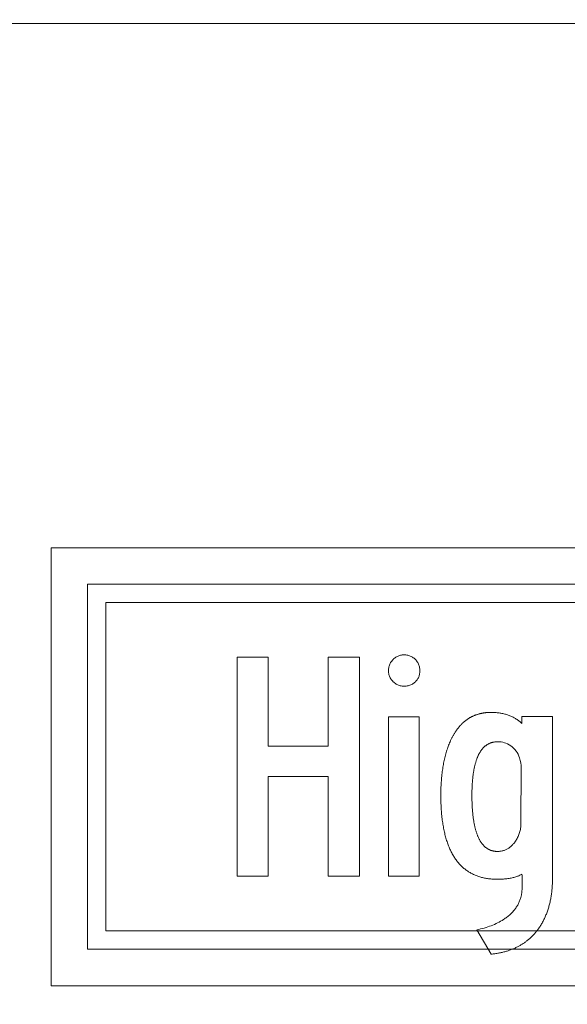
# Model space of a CAD drawing. Header units: feet. Extents: x 2244505 to 2247509, y 596053 to 600122.
# Tile 11 of 16: x 2247015 to 2247037, y 599966 to 600007. Entities that reach past the tile are written whole.
import ezdxf

# ---------------------------------------------------------------- set-up
doc = ezdxf.new("R2010")
doc.units = ezdxf.units.FT
doc.header["$MEASUREMENT"] = 0
doc.layers.add('SC_Scratch1', color=7, linetype='Continuous', plot=False)
doc.layers.add('SN_P_Signs', color=120, linetype='Continuous')

msp = doc.modelspace()

# ---------------------------------------------------------------- linework, layer by layer
at = {"layer": 'SC_Scratch1'}
msp.add_lwpolyline([(2246968.498, 600006.553), (2247508.979, 600006.719), (2247509.183, 599332.175), (2246968.702, 599332.009)], close=True, dxfattribs=at)
at = {"layer": 'SN_P_Signs', "lineweight": 13}
for p, q in [((2247083.76, 599985.012, 1), (2247016.26, 599985.012, 1)), ((2247016.26, 599985.012, 1), (2247016.26, 599967.012, 1)), ((2247016.26, 599983.512, 1), (2247016.26, 599985.012, 1)), ((2247016.26, 599985.012, 1), (2247017.76, 599985.012, 1)), ((2247016.26, 599983.512, 1), (2247016.26, 599985.012, 1)), ((2247016.26, 599985.012, 1), (2247017.76, 599985.012, 1)), ((2247017.76, 599985.012, 1), (2247082.26, 599985.012, 1)), ((2247017.76, 599985.012, 1), (2247082.26, 599985.012, 1)), ((2247016.26, 599968.512, 1), (2247016.26, 599983.512, 1)), ((2247016.26, 599968.512, 1), (2247016.26, 599983.512, 1)), ((2247082.26, 599983.512, 1), (2247017.76, 599983.512, 1)), ((2247017.76, 599983.512, 1), (2247017.76, 599968.512, 1)), ((2247017.76, 599982.762, 1), (2247017.76, 599983.512, 1)), ((2247017.76, 599983.512, 1), (2247018.51, 599983.512, 1)), ((2247082.26, 599983.512, 1), (2247017.76, 599983.512, 1)), ((2247017.76, 599983.512, 1), (2247017.76, 599968.512, 1)), ((2247018.51, 599983.512, 1), (2247081.51, 599983.512, 1)), ((2247017.76, 599969.262, 1), (2247017.76, 599982.762, 1)), ((2247081.51, 599982.762, 1), (2247018.51, 599982.762, 1)), ((2247018.51, 599982.762, 1), (2247018.51, 599969.262, 1)), ((2247017.76, 599968.512, 1), (2247017.76, 599969.262, 1)), ((2247018.51, 599969.262, 1), (2247081.51, 599969.262, 1)), ((2247016.26, 599967.012, 1), (2247016.26, 599968.512, 1)), ((2247016.26, 599967.012, 1), (2247016.26, 599968.512, 1)), ((2247017.76, 599968.512, 1), (2247082.26, 599968.512, 1)), ((2247018.51, 599968.512, 1), (2247017.76, 599968.512, 1)), ((2247017.76, 599968.512, 1), (2247082.26, 599968.512, 1)), ((2247081.51, 599968.512, 1), (2247018.51, 599968.512, 1)), ((2247016.26, 599967.012, 1), (2247083.76, 599967.012, 1)), ((2247017.76, 599967.012, 1), (2247016.26, 599967.012, 1)), ((2247017.76, 599967.012, 1), (2247016.26, 599967.012, 1)), ((2247082.26, 599967.012, 1), (2247017.76, 599967.012, 1)), ((2247082.26, 599967.012, 1), (2247017.76, 599967.012, 1))]:
    msp.add_line(p, q, dxfattribs=at)
for points in [[(2247025.19, 599971.515), (2247023.903, 599971.515), (2247023.903, 599980.513), (2247025.19, 599980.513), (2247025.19, 599976.86), (2247027.647, 599976.86), (2247027.647, 599980.513), (2247028.943, 599980.513), (2247028.943, 599971.515), (2247027.647, 599971.515), (2247027.647, 599975.609), (2247025.19, 599975.609), (2247025.19, 599971.515)], [(2247030.131, 599979.955), (2247030.132, 599979.997), (2247030.135, 599980.037), (2247030.141, 599980.076), (2247030.148, 599980.114), (2247030.158, 599980.152), (2247030.17, 599980.188), (2247030.184, 599980.224), (2247030.201, 599980.259), (2247030.219, 599980.293), (2247030.24, 599980.325), (2247030.263, 599980.358), (2247030.288, 599980.389), (2247030.315, 599980.419), (2247030.342, 599980.446), (2247030.37, 599980.47), (2247030.398, 599980.493), (2247030.428, 599980.514), (2247030.458, 599980.532), (2247030.489, 599980.549), (2247030.521, 599980.564), (2247030.554, 599980.577), (2247030.588, 599980.588), (2247030.623, 599980.597), (2247030.658, 599980.603), (2247030.694, 599980.608), (2247030.732, 599980.611), (2247030.77, 599980.612), (2247030.809, 599980.611), (2247030.848, 599980.608), (2247030.885, 599980.604), (2247030.922, 599980.597), (2247030.957, 599980.588), (2247030.992, 599980.578), (2247031.025, 599980.565), (2247031.058, 599980.551), (2247031.089, 599980.534), (2247031.12, 599980.516), (2247031.15, 599980.496), (2247031.179, 599980.473), (2247031.206, 599980.449), (2247031.233, 599980.423), (2247031.261, 599980.394), (2247031.286, 599980.363), (2247031.309, 599980.331), (2247031.329, 599980.299), (2247031.348, 599980.265), (2247031.364, 599980.23), (2247031.379, 599980.194), (2247031.391, 599980.157), (2247031.4, 599980.119), (2247031.408, 599980.079), (2247031.413, 599980.039), (2247031.417, 599979.998), (2247031.418, 599979.955), (2247031.417, 599979.916), (2247031.414, 599979.878), (2247031.409, 599979.841), (2247031.403, 599979.805), (2247031.394, 599979.769), (2247031.384, 599979.735), (2247031.372, 599979.702), (2247031.358, 599979.67), (2247031.342, 599979.64), (2247031.324, 599979.61), (2247031.304, 599979.581), (2247031.282, 599979.553), (2247031.259, 599979.527), (2247031.233, 599979.501), (2247031.204, 599979.475), (2247031.174, 599979.451), (2247031.143, 599979.429), (2247031.111, 599979.41), (2247031.077, 599979.392), (2247031.043, 599979.376), (2247031.007, 599979.363), (2247030.97, 599979.352), (2247030.933, 599979.342), (2247030.894, 599979.335), (2247030.853, 599979.33), (2247030.812, 599979.327), (2247030.77, 599979.326), (2247030.73, 599979.327), (2247030.691, 599979.33), (2247030.653, 599979.335), (2247030.616, 599979.343), (2247030.58, 599979.353), (2247030.544, 599979.365), (2247030.51, 599979.379), (2247030.476, 599979.395), (2247030.443, 599979.414), (2247030.411, 599979.435), (2247030.38, 599979.458), (2247030.349, 599979.483), (2247030.32, 599979.51), (2247030.292, 599979.539), (2247030.266, 599979.569), (2247030.243, 599979.599), (2247030.221, 599979.631), (2247030.202, 599979.663), (2247030.186, 599979.697), (2247030.171, 599979.731), (2247030.159, 599979.766), (2247030.149, 599979.802), (2247030.141, 599979.839), (2247030.135, 599979.877), (2247030.132, 599979.916), (2247030.131, 599979.955)], [(2247034.352, 599968.312), (2247033.758, 599969.311), (2247033.837, 599969.327), (2247033.915, 599969.345), (2247033.991, 599969.364), (2247034.066, 599969.385), (2247034.14, 599969.406), (2247034.212, 599969.43), (2247034.283, 599969.454), (2247034.352, 599969.48), (2247034.42, 599969.507), (2247034.486, 599969.535), (2247034.551, 599969.565), (2247034.615, 599969.596), (2247034.677, 599969.629), (2247034.738, 599969.662), (2247034.798, 599969.697), (2247034.856, 599969.734), (2247034.893, 599969.759), (2247034.93, 599969.784), (2247034.965, 599969.809), (2247035, 599969.835), (2247035.033, 599969.861), (2247035.066, 599969.888), (2247035.097, 599969.915), (2247035.128, 599969.942), (2247035.158, 599969.97), (2247035.187, 599969.998), (2247035.215, 599970.026), (2247035.242, 599970.055), (2247035.268, 599970.084), (2247035.293, 599970.113), (2247035.317, 599970.143), (2247035.34, 599970.173), (2247035.363, 599970.204), (2247035.384, 599970.235), (2247035.404, 599970.266), (2247035.424, 599970.298), (2247035.442, 599970.33), (2247035.46, 599970.362), (2247035.477, 599970.395), (2247035.492, 599970.428), (2247035.507, 599970.461), (2247035.521, 599970.495), (2247035.534, 599970.529), (2247035.546, 599970.564), (2247035.557, 599970.598), (2247035.567, 599970.634), (2247035.573, 599970.655), (2247035.579, 599970.679), (2247035.585, 599970.703), (2247035.591, 599970.73), (2247035.596, 599970.758), (2247035.6, 599970.787), (2247035.605, 599970.819), (2247035.609, 599970.851), (2247035.612, 599970.886), (2247035.616, 599970.922), (2247035.619, 599970.959), (2247035.621, 599970.999), (2247035.624, 599971.039), (2247035.625, 599971.082), (2247035.627, 599971.126), (2247035.628, 599971.171), (2247035.629, 599971.218), (2247035.63, 599971.267), (2247035.63, 599971.318), (2247035.629, 599971.383), (2247035.625, 599971.452), (2247035.62, 599971.524), (2247035.612, 599971.596), (2247035.584, 599971.58), (2247035.555, 599971.565), (2247035.525, 599971.55), (2247035.494, 599971.536), (2247035.462, 599971.522), (2247035.429, 599971.509), (2247035.395, 599971.497), (2247035.36, 599971.485), (2247035.324, 599971.474), (2247035.286, 599971.464), (2247035.248, 599971.454), (2247035.209, 599971.445), (2247035.169, 599971.437), (2247035.127, 599971.43), (2247035.085, 599971.423), (2247035.041, 599971.416), (2247034.997, 599971.411), (2247034.951, 599971.406), (2247034.905, 599971.401), (2247034.857, 599971.398), (2247034.809, 599971.395), (2247034.759, 599971.392), (2247034.708, 599971.391), (2247034.657, 599971.39), (2247034.604, 599971.39), (2247034.558, 599971.39), (2247034.512, 599971.391), (2247034.467, 599971.393), (2247034.422, 599971.395), (2247034.377, 599971.398), (2247034.334, 599971.402), (2247034.29, 599971.406), (2247034.247, 599971.412), (2247034.205, 599971.417), (2247034.163, 599971.424), (2247034.121, 599971.431), (2247034.08, 599971.439), (2247034.039, 599971.448), (2247033.999, 599971.457), (2247033.959, 599971.467), (2247033.92, 599971.478), (2247033.881, 599971.489), (2247033.843, 599971.501), (2247033.805, 599971.514), (2247033.768, 599971.527), (2247033.731, 599971.541), (2247033.695, 599971.556), (2247033.659, 599971.572), (2247033.623, 599971.588), (2247033.588, 599971.605), (2247033.553, 599971.622), (2247033.519, 599971.641), (2247033.486, 599971.66), (2247033.452, 599971.679), (2247033.42, 599971.7), (2247033.387, 599971.721), (2247033.356, 599971.742), (2247033.324, 599971.765), (2247033.293, 599971.788), (2247033.263, 599971.812), (2247033.233, 599971.836), (2247033.203, 599971.861), (2247033.174, 599971.887), (2247033.146, 599971.914), (2247033.118, 599971.941), (2247033.09, 599971.969), (2247033.063, 599971.997), (2247033.036, 599972.027), (2247033.01, 599972.057), (2247032.984, 599972.087), (2247032.959, 599972.119), (2247032.934, 599972.151), (2247032.91, 599972.184), (2247032.886, 599972.217), (2247032.862, 599972.251), (2247032.839, 599972.286), (2247032.817, 599972.321), (2247032.795, 599972.358), (2247032.773, 599972.394), (2247032.752, 599972.432), (2247032.731, 599972.47), (2247032.711, 599972.509), (2247032.691, 599972.549), (2247032.672, 599972.589), (2247032.653, 599972.63), (2247032.635, 599972.672), (2247032.617, 599972.714), (2247032.6, 599972.757), (2247032.583, 599972.801), (2247032.566, 599972.846), (2247032.55, 599972.891), (2247032.535, 599972.936), (2247032.52, 599972.983), (2247032.505, 599973.03), (2247032.491, 599973.078), (2247032.477, 599973.127), (2247032.464, 599973.176), (2247032.451, 599973.226), (2247032.439, 599973.277), (2247032.427, 599973.328), (2247032.416, 599973.38), (2247032.405, 599973.433), (2247032.394, 599973.486), (2247032.384, 599973.54), (2247032.375, 599973.595), (2247032.366, 599973.651), (2247032.357, 599973.707), (2247032.349, 599973.764), (2247032.341, 599973.821), (2247032.334, 599973.879), (2247032.327, 599973.938), (2247032.321, 599973.998), (2247032.315, 599974.058), (2247032.31, 599974.119), (2247032.305, 599974.181), (2247032.301, 599974.243), (2247032.297, 599974.306), (2247032.293, 599974.37), (2247032.29, 599974.435), (2247032.288, 599974.5), (2247032.286, 599974.565), (2247032.284, 599974.632), (2247032.283, 599974.699), (2247032.282, 599974.767), (2247032.282, 599974.836), (2247032.282, 599974.905), (2247032.283, 599974.974), (2247032.284, 599975.042), (2247032.286, 599975.109), (2247032.288, 599975.176), (2247032.291, 599975.242), (2247032.295, 599975.308), (2247032.299, 599975.373), (2247032.303, 599975.437), (2247032.308, 599975.501), (2247032.314, 599975.564), (2247032.32, 599975.627), (2247032.326, 599975.689), (2247032.333, 599975.75), (2247032.341, 599975.811), (2247032.349, 599975.871), (2247032.357, 599975.931), (2247032.367, 599975.99), (2247032.376, 599976.048), (2247032.387, 599976.106), (2247032.397, 599976.163), (2247032.409, 599976.219), (2247032.42, 599976.275), (2247032.433, 599976.331), (2247032.445, 599976.385), (2247032.459, 599976.439), (2247032.473, 599976.493), (2247032.487, 599976.546), (2247032.502, 599976.598), (2247032.517, 599976.649), (2247032.533, 599976.7), (2247032.55, 599976.751), (2247032.567, 599976.8), (2247032.584, 599976.85), (2247032.603, 599976.898), (2247032.621, 599976.946), (2247032.64, 599976.993), (2247032.66, 599977.04), (2247032.672, 599977.067), (2247032.684, 599977.093), (2247032.696, 599977.119), (2247032.708, 599977.145), (2247032.721, 599977.17), (2247032.733, 599977.196), (2247032.746, 599977.22), (2247032.759, 599977.245), (2247032.772, 599977.269), (2247032.785, 599977.293), (2247032.799, 599977.317), (2247032.812, 599977.34), (2247032.826, 599977.363), (2247032.84, 599977.386), (2247032.854, 599977.409), (2247032.868, 599977.431), (2247032.882, 599977.453), (2247032.897, 599977.474), (2247032.911, 599977.495), (2247032.926, 599977.516), (2247032.941, 599977.537), (2247032.956, 599977.558), (2247032.971, 599977.578), (2247032.987, 599977.597), (2247033.002, 599977.617), (2247033.018, 599977.636), (2247033.034, 599977.655), (2247033.049, 599977.674), (2247033.066, 599977.692), (2247033.082, 599977.71), (2247033.098, 599977.728), (2247033.115, 599977.745), (2247033.132, 599977.762), (2247033.148, 599977.779), (2247033.165, 599977.796), (2247033.183, 599977.812), (2247033.2, 599977.828), (2247033.217, 599977.843), (2247033.235, 599977.859), (2247033.253, 599977.874), (2247033.271, 599977.888), (2247033.289, 599977.903), (2247033.307, 599977.917), (2247033.325, 599977.931), (2247033.344, 599977.944), (2247033.363, 599977.958), (2247033.381, 599977.971), (2247033.4, 599977.983), (2247033.419, 599977.996), (2247033.439, 599978.008), (2247033.458, 599978.019), (2247033.478, 599978.031), (2247033.497, 599978.042), (2247033.517, 599978.053), (2247033.537, 599978.064), (2247033.558, 599978.074), (2247033.578, 599978.084), (2247033.598, 599978.093), (2247033.619, 599978.103), (2247033.64, 599978.112), (2247033.661, 599978.121), (2247033.682, 599978.129), (2247033.703, 599978.137), (2247033.725, 599978.145), (2247033.746, 599978.153), (2247033.768, 599978.16), (2247033.79, 599978.167), (2247033.812, 599978.174), (2247033.834, 599978.18), (2247033.856, 599978.186), (2247033.879, 599978.192), (2247033.901, 599978.198), (2247033.924, 599978.203), (2247033.947, 599978.208), (2247033.97, 599978.212), (2247033.993, 599978.217), (2247034.016, 599978.221), (2247034.04, 599978.224), (2247034.064, 599978.228), (2247034.087, 599978.231), (2247034.111, 599978.234), (2247034.135, 599978.236), (2247034.16, 599978.239), (2247034.184, 599978.241), (2247034.209, 599978.242), (2247034.233, 599978.243), (2247034.258, 599978.245), (2247034.283, 599978.245), (2247034.309, 599978.246), (2247034.334, 599978.246), (2247034.378, 599978.246), (2247034.422, 599978.244), (2247034.465, 599978.243), (2247034.508, 599978.24), (2247034.55, 599978.237), (2247034.592, 599978.233), (2247034.633, 599978.229), (2247034.674, 599978.224), (2247034.714, 599978.218), (2247034.754, 599978.211), (2247034.793, 599978.204), (2247034.832, 599978.196), (2247034.87, 599978.187), (2247034.908, 599978.178), (2247034.945, 599978.168), (2247034.982, 599978.157), (2247035.018, 599978.146), (2247035.054, 599978.133), (2247035.089, 599978.121), (2247035.124, 599978.107), (2247035.158, 599978.093), (2247035.192, 599978.078), (2247035.225, 599978.062), (2247035.258, 599978.046), (2247035.29, 599978.029), (2247035.322, 599978.011), (2247035.353, 599977.993), (2247035.384, 599977.974), (2247035.414, 599977.954), (2247035.444, 599977.933), (2247035.473, 599977.912), (2247035.502, 599977.89), (2247035.53, 599977.868), (2247035.558, 599977.845), (2247035.585, 599977.821), (2247035.612, 599977.796), (2247035.612, 599978.084), (2247036.872, 599978.084), (2247036.872, 599971.443), (2247036.872, 599971.392), (2247036.871, 599971.342), (2247036.87, 599971.292), (2247036.868, 599971.242), (2247036.866, 599971.192), (2247036.863, 599971.143), (2247036.86, 599971.094), (2247036.857, 599971.046), (2247036.853, 599970.998), (2247036.849, 599970.951), (2247036.844, 599970.903), (2247036.838, 599970.856), (2247036.833, 599970.81), (2247036.826, 599970.764), (2247036.82, 599970.718), (2247036.812, 599970.673), (2247036.805, 599970.628), (2247036.797, 599970.583), (2247036.788, 599970.539), (2247036.779, 599970.495), (2247036.77, 599970.451), (2247036.76, 599970.408), (2247036.749, 599970.366), (2247036.738, 599970.323), (2247036.727, 599970.281), (2247036.715, 599970.239), (2247036.703, 599970.198), (2247036.69, 599970.157), (2247036.677, 599970.117), (2247036.663, 599970.077), (2247036.649, 599970.037), (2247036.634, 599969.998), (2247036.619, 599969.958), (2247036.604, 599969.92), (2247036.588, 599969.882), (2247036.571, 599969.844), (2247036.554, 599969.806), (2247036.537, 599969.769), (2247036.519, 599969.732), (2247036.501, 599969.696), (2247036.482, 599969.66), (2247036.463, 599969.624), (2247036.443, 599969.589), (2247036.423, 599969.554), (2247036.402, 599969.519), (2247036.381, 599969.485), (2247036.36, 599969.451), (2247036.338, 599969.418), (2247036.315, 599969.385), (2247036.292, 599969.352), (2247036.269, 599969.32), (2247036.248, 599969.292), (2247036.227, 599969.265), (2247036.205, 599969.238), (2247036.183, 599969.212), (2247036.161, 599969.186), (2247036.139, 599969.16), (2247036.116, 599969.134), (2247036.093, 599969.109), (2247036.07, 599969.085), (2247036.046, 599969.061), (2247036.023, 599969.037), (2247035.999, 599969.013), (2247035.974, 599968.99), (2247035.949, 599968.967), (2247035.925, 599968.945), (2247035.899, 599968.923), (2247035.874, 599968.901), (2247035.848, 599968.88), (2247035.822, 599968.859), (2247035.795, 599968.839), (2247035.769, 599968.819), (2247035.742, 599968.799), (2247035.715, 599968.78), (2247035.687, 599968.761), (2247035.659, 599968.742), (2247035.631, 599968.724), (2247035.603, 599968.706), (2247035.574, 599968.689), (2247035.545, 599968.672), (2247035.516, 599968.655), (2247035.486, 599968.639), (2247035.457, 599968.623), (2247035.426, 599968.607), (2247035.396, 599968.592), (2247035.365, 599968.577), (2247035.334, 599968.563), (2247035.303, 599968.549), (2247035.272, 599968.535), (2247035.24, 599968.522), (2247035.208, 599968.509), (2247035.175, 599968.496), (2247035.143, 599968.484), (2247035.11, 599968.472), (2247035.077, 599968.461), (2247035.043, 599968.45), (2247035.009, 599968.439), (2247034.975, 599968.429), (2247034.941, 599968.419), (2247034.906, 599968.41), (2247034.871, 599968.4), (2247034.836, 599968.392), (2247034.8, 599968.383), (2247034.765, 599968.375), (2247034.728, 599968.368), (2247034.692, 599968.36), (2247034.655, 599968.354), (2247034.618, 599968.347), (2247034.581, 599968.341), (2247034.544, 599968.335), (2247034.506, 599968.33), (2247034.468, 599968.325), (2247034.429, 599968.32), (2247034.391, 599968.316), (2247034.352, 599968.312)], [(2247031.391, 599971.515), (2247030.131, 599971.515), (2247030.131, 599978.066), (2247031.391, 599978.066), (2247031.391, 599971.515)], [(2247035.576, 599973.72), (2247035.585, 599975.951), (2247035.581, 599976.062), (2247035.568, 599976.17), (2247035.547, 599976.274), (2247035.517, 599976.374), (2247035.488, 599976.451), (2247035.454, 599976.525), (2247035.415, 599976.594), (2247035.372, 599976.659), (2247035.324, 599976.721), (2247035.271, 599976.778), (2247035.214, 599976.829), (2247035.153, 599976.876), (2247035.088, 599976.918), (2247035.018, 599976.955), (2247034.957, 599976.981), (2247034.894, 599977.002), (2247034.829, 599977.019), (2247034.762, 599977.031), (2247034.693, 599977.038), (2247034.622, 599977.04), (2247034.601, 599977.04), (2247034.58, 599977.039), (2247034.559, 599977.038), (2247034.539, 599977.037), (2247034.518, 599977.035), (2247034.498, 599977.032), (2247034.478, 599977.029), (2247034.459, 599977.026), (2247034.439, 599977.022), (2247034.42, 599977.018), (2247034.401, 599977.013), (2247034.382, 599977.008), (2247034.364, 599977.003), (2247034.345, 599976.997), (2247034.327, 599976.991), (2247034.309, 599976.984), (2247034.291, 599976.976), (2247034.274, 599976.969), (2247034.257, 599976.961), (2247034.24, 599976.952), (2247034.223, 599976.943), (2247034.206, 599976.933), (2247034.189, 599976.924), (2247034.173, 599976.913), (2247034.157, 599976.902), (2247034.141, 599976.891), (2247034.126, 599976.879), (2247034.11, 599976.867), (2247034.095, 599976.855), (2247034.08, 599976.842), (2247034.065, 599976.828), (2247034.051, 599976.814), (2247034.037, 599976.8), (2247034.022, 599976.785), (2247034.009, 599976.77), (2247033.995, 599976.754), (2247033.981, 599976.738), (2247033.968, 599976.722), (2247033.955, 599976.705), (2247033.942, 599976.687), (2247033.93, 599976.67), (2247033.917, 599976.651), (2247033.905, 599976.633), (2247033.893, 599976.613), (2247033.881, 599976.594), (2247033.87, 599976.574), (2247033.858, 599976.553), (2247033.847, 599976.532), (2247033.836, 599976.511), (2247033.825, 599976.489), (2247033.815, 599976.467), (2247033.805, 599976.444), (2247033.794, 599976.421), (2247033.785, 599976.397), (2247033.775, 599976.373), (2247033.765, 599976.349), (2247033.756, 599976.324), (2247033.747, 599976.299), (2247033.738, 599976.273), (2247033.73, 599976.247), (2247033.721, 599976.22), (2247033.713, 599976.193), (2247033.705, 599976.165), (2247033.697, 599976.137), (2247033.69, 599976.109), (2247033.683, 599976.08), (2247033.675, 599976.051), (2247033.669, 599976.021), (2247033.662, 599975.991), (2247033.655, 599975.96), (2247033.649, 599975.929), (2247033.643, 599975.897), (2247033.637, 599975.865), (2247033.632, 599975.833), (2247033.626, 599975.8), (2247033.621, 599975.767), (2247033.616, 599975.733), (2247033.611, 599975.699), (2247033.607, 599975.664), (2247033.602, 599975.629), (2247033.598, 599975.594), (2247033.594, 599975.558), (2247033.591, 599975.521), (2247033.587, 599975.485), (2247033.584, 599975.447), (2247033.581, 599975.41), (2247033.578, 599975.372), (2247033.575, 599975.333), (2247033.573, 599975.294), (2247033.57, 599975.255), (2247033.568, 599975.215), (2247033.567, 599975.174), (2247033.565, 599975.133), (2247033.564, 599975.092), (2247033.562, 599975.051), (2247033.562, 599975.008), (2247033.561, 599974.966), (2247033.56, 599974.923), (2247033.56, 599974.88), (2247033.56, 599974.836), (2247033.56, 599974.79), (2247033.56, 599974.744), (2247033.561, 599974.7), (2247033.562, 599974.655), (2247033.562, 599974.611), (2247033.564, 599974.568), (2247033.565, 599974.524), (2247033.567, 599974.482), (2247033.568, 599974.44), (2247033.57, 599974.398), (2247033.573, 599974.357), (2247033.575, 599974.316), (2247033.578, 599974.276), (2247033.58, 599974.236), (2247033.584, 599974.196), (2247033.587, 599974.158), (2247033.59, 599974.119), (2247033.594, 599974.081), (2247033.598, 599974.044), (2247033.602, 599974.006), (2247033.606, 599973.97), (2247033.611, 599973.934), (2247033.616, 599973.898), (2247033.62, 599973.863), (2247033.626, 599973.828), (2247033.631, 599973.794), (2247033.637, 599973.76), (2247033.642, 599973.726), (2247033.648, 599973.693), (2247033.655, 599973.661), (2247033.661, 599973.629), (2247033.668, 599973.597), (2247033.675, 599973.566), (2247033.682, 599973.536), (2247033.689, 599973.505), (2247033.696, 599973.476), (2247033.704, 599973.446), (2247033.712, 599973.418), (2247033.72, 599973.389), (2247033.728, 599973.361), (2247033.737, 599973.334), (2247033.746, 599973.307), (2247033.755, 599973.281), (2247033.764, 599973.255), (2247033.773, 599973.229), (2247033.783, 599973.204), (2247033.792, 599973.179), (2247033.802, 599973.155), (2247033.813, 599973.131), (2247033.823, 599973.108), (2247033.834, 599973.085), (2247033.845, 599973.063), (2247033.856, 599973.041), (2247033.867, 599973.02), (2247033.878, 599972.999), (2247033.89, 599972.978), (2247033.902, 599972.958), (2247033.914, 599972.939), (2247033.926, 599972.919), (2247033.939, 599972.901), (2247033.952, 599972.883), (2247033.965, 599972.865), (2247033.978, 599972.848), (2247033.991, 599972.831), (2247034.005, 599972.814), (2247034.019, 599972.799), (2247034.033, 599972.783), (2247034.047, 599972.768), (2247034.061, 599972.754), (2247034.076, 599972.74), (2247034.091, 599972.726), (2247034.106, 599972.713), (2247034.121, 599972.7), (2247034.136, 599972.688), (2247034.152, 599972.676), (2247034.168, 599972.665), (2247034.184, 599972.654), (2247034.2, 599972.644), (2247034.217, 599972.634), (2247034.234, 599972.624), (2247034.251, 599972.615), (2247034.268, 599972.607), (2247034.285, 599972.599), (2247034.303, 599972.591), (2247034.321, 599972.584), (2247034.339, 599972.577), (2247034.357, 599972.571), (2247034.375, 599972.565), (2247034.394, 599972.56), (2247034.413, 599972.555), (2247034.432, 599972.551), (2247034.451, 599972.547), (2247034.471, 599972.544), (2247034.49, 599972.541), (2247034.51, 599972.538), (2247034.53, 599972.536), (2247034.551, 599972.534), (2247034.571, 599972.533), (2247034.592, 599972.532), (2247034.613, 599972.532), (2247034.645, 599972.533), (2247034.676, 599972.534), (2247034.707, 599972.537), (2247034.737, 599972.541), (2247034.768, 599972.545), (2247034.797, 599972.551), (2247034.827, 599972.558), (2247034.855, 599972.566), (2247034.884, 599972.575), (2247034.912, 599972.585), (2247034.939, 599972.596), (2247034.967, 599972.609), (2247034.993, 599972.622), (2247035.02, 599972.636), (2247035.046, 599972.652), (2247035.071, 599972.668), (2247035.096, 599972.686), (2247035.121, 599972.704), (2247035.145, 599972.724), (2247035.169, 599972.745), (2247035.192, 599972.766), (2247035.215, 599972.789), (2247035.238, 599972.813), (2247035.26, 599972.838), (2247035.282, 599972.864), (2247035.303, 599972.891), (2247035.324, 599972.919), (2247035.35, 599972.955), (2247035.374, 599972.991), (2247035.397, 599973.028), (2247035.419, 599973.065), (2247035.439, 599973.104), (2247035.458, 599973.143), (2247035.475, 599973.183), (2247035.491, 599973.223), (2247035.506, 599973.265), (2247035.519, 599973.307), (2247035.531, 599973.35), (2247035.542, 599973.393), (2247035.551, 599973.438), (2247035.558, 599973.483), (2247035.565, 599973.529), (2247035.57, 599973.576), (2247035.573, 599973.623), (2247035.575, 599973.671), (2247035.576, 599973.72)]]:
    msp.add_lwpolyline(points, dxfattribs=at)

doc.saveas('drawing.dxf')
